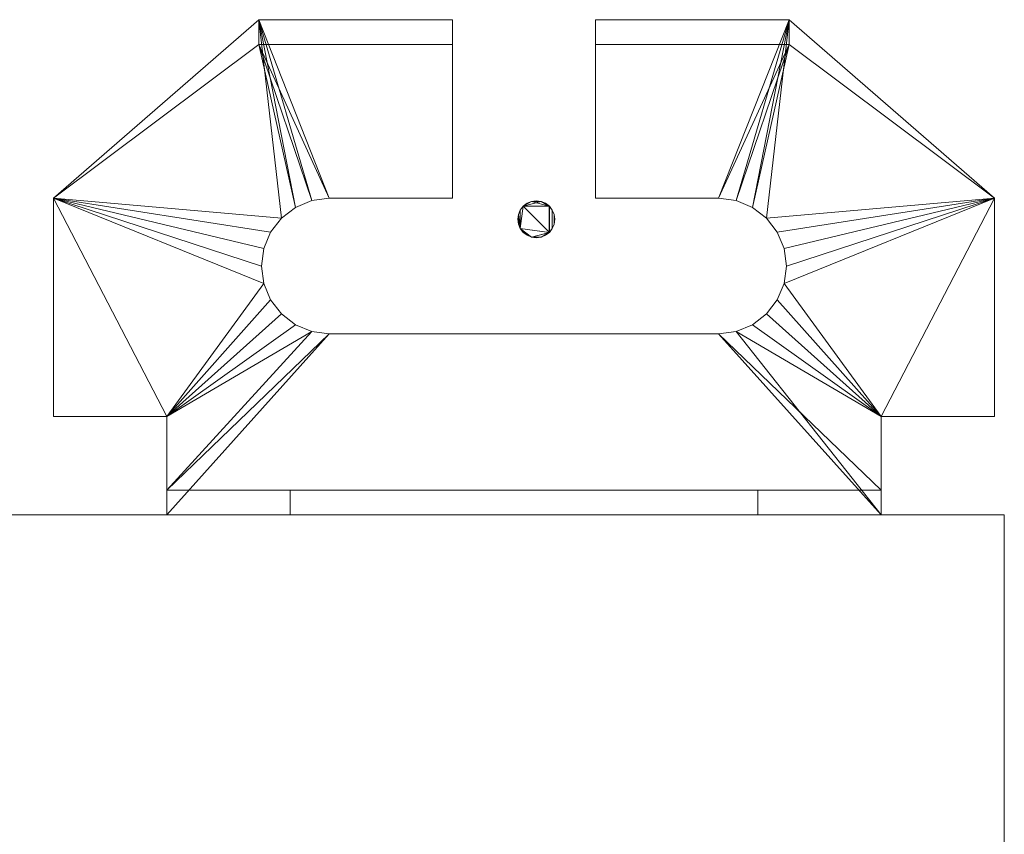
# Model space of a CAD drawing. Header units: millimetres. Extents: x -971 to 971, y -775 to 647.
# Tile 18 of 18: x 802 to 882, y 581 to 647. Entities that reach past the tile are written whole.
import ezdxf

# ---------------------------------------------------------------- set-up
doc = ezdxf.new("R2010")
doc.units = ezdxf.units.MM

# ---------------------------------------------------------------- blocks, each defined once
blk = doc.blocks.new('RSen_57_ME_FB_ventilation - heat reclaim_ humidification and air processing_daikin - vkm80gbmv1 - heat reclaim ventilation_ humidification and air processing_daikin_lxwxh 1942x1214x387 mm-2918250-3D view')
at = {"lineweight": 18}
mesh = blk.add_polyface(dxfattribs=at)
corners = [(-845.501, -631, 0.015), (-845.45, -630.612, 0.015), (-845.3, -630.25, 0.015), (-845.061, -629.939, 0.015), (-844.751, -629.701, 0.015), (-844.389, -629.551, 0.015), (-844.001, -629.5, 0.015), (-843.613, -629.551, 0.015), (-843.251, -629.701, 0.015), (-842.94, -629.939, 0.015), (-842.702, -630.25, 0.015), (-842.552, -630.612, 0.015), (-842.501, -631, 0.015), (-842.552, -631.388, 0.015), (-842.702, -631.75, 0.015), (-842.94, -632.061, 0.015), (-843.251, -632.299, 0.015), (-843.613, -632.449, 0.015), (-844.001, -632.5, 0.015), (-844.389, -632.449, 0.015), (-844.751, -632.299, 0.015), (-845.061, -632.061, 0.015), (-845.3, -631.75, 0.015), (-845.45, -631.388, 0.015), (842.499, -631, -0.015), (842.55, -630.612, -0.015), (842.7, -630.25, -0.015), (842.938, -629.939, -0.015), (843.249, -629.701, -0.015), (843.611, -629.551, -0.015), (843.999, -629.5, -0.015), (844.387, -629.551, -0.015), (844.749, -629.701, -0.015), (845.06, -629.939, -0.015), (845.298, -630.25, -0.015), (845.448, -630.612, -0.015), (845.499, -631, -0.015), (845.448, -631.388, -0.015), (845.298, -631.75, -0.015), (845.06, -632.061, -0.015), (844.749, -632.299, -0.015), (844.387, -632.449, -0.015), (843.999, -632.5, -0.015), (843.611, -632.449, -0.015), (843.249, -632.299, -0.015), (842.938, -632.061, -0.015), (842.7, -631.75, -0.015), (842.55, -631.388, -0.015)]
mesh.append_faces([[corners[k] for k in face] for face in [(11, 9, 10), (5, 3, 4), (3, 1, 2), (17, 15, 16), (19, 17, 18), (23, 21, 22), (21, 19, 20), (28, 26, 27), (41, 39, 40), (25, 47, 24), (45, 43, 44)]], dxfattribs={"vtx0": -1})
mesh.append_faces([[corners[k] for k in face] for face in [(29, 26, 28)]], dxfattribs={"vtx0": -1, "vtx1": -1})
mesh.append_faces([[corners[k] for k in face] for face in [(7, 9, 11), (1, 3, 5), (13, 15, 17), (19, 21, 23), (19, 23, 7), (11, 13, 17), (29, 31, 33), (33, 26, 29), (39, 41, 43), (39, 43, 45)]], dxfattribs={"vtx0": -1, "vtx1": -1, "vtx2": -1})
mesh.append_faces([[corners[k] for k in face] for face in [(5, 7, 23, 1), (19, 7, 11, 17), (45, 26, 33, 39)]], dxfattribs={"vtx0": -1, "vtx1": -1, "vtx2": -1, "vtx3": -1})
mesh.append_faces([[corners[k] for k in face] for face in [(39, 33, 34, 38), (26, 45, 46)]], dxfattribs={"vtx0": -1, "vtx2": -1})
mesh.append_faces([[corners[k] for k in face] for face in [(0, 1, 23), (36, 37, 35), (42, 43, 41)]], dxfattribs={"vtx1": -1})
mesh.append_faces([[corners[k] for k in face] for face in [(34, 35, 37, 38), (25, 26, 46, 47)]], dxfattribs={"vtx1": -1, "vtx3": -1})
mesh.append_faces([[corners[k] for k in face] for face in [(7, 8, 9), (5, 6, 7), (11, 12, 13), (13, 14, 15), (31, 32, 33), (29, 30, 31)]], dxfattribs={"vtx2": -1})
mesh = blk.add_polyface(dxfattribs=at)
corners = [(-845.497, -631, 230.015), (-845.446, -631.388, 230.015), (-845.296, -631.75, 230.015), (-845.058, -632.061, 230.015), (-844.747, -632.299, 230.015), (-844.385, -632.449, 230.015), (-843.997, -632.5, 230.015), (-843.609, -632.449, 230.015), (-843.247, -632.299, 230.015), (-842.936, -632.061, 230.015), (-842.698, -631.75, 230.015), (-842.548, -631.388, 230.015), (-842.497, -631, 230.015), (-842.548, -630.612, 230.015), (-842.698, -630.25, 230.015), (-842.936, -629.939, 230.015), (-843.247, -629.701, 230.015), (-843.609, -629.551, 230.015), (-843.997, -629.5, 230.015), (-844.385, -629.551, 230.015), (-844.747, -629.701, 230.015), (-845.058, -629.939, 230.015), (-845.296, -630.25, 230.015), (-845.446, -630.612, 230.015), (842.503, -631, 229.985), (842.554, -631.388, 229.985), (842.704, -631.75, 229.985), (842.943, -632.061, 229.985), (843.253, -632.299, 229.985), (843.615, -632.449, 229.985), (844.003, -632.5, 229.985), (844.391, -632.449, 229.985), (844.753, -632.299, 229.985), (845.064, -632.061, 229.985), (845.302, -631.75, 229.985), (845.452, -631.388, 229.985), (845.503, -631, 229.985), (845.452, -630.612, 229.985), (845.302, -630.25, 229.985), (845.064, -629.939, 229.985), (844.753, -629.701, 229.985), (844.391, -629.551, 229.985), (844.003, -629.5, 229.985), (843.615, -629.551, 229.985), (843.253, -629.701, 229.985), (842.943, -629.939, 229.985), (842.704, -630.25, 229.985), (842.554, -630.612, 229.985)]
mesh.append_faces([[corners[k] for k in face] for face in [(11, 9, 10), (5, 3, 4), (3, 1, 2), (17, 15, 16), (19, 17, 18), (23, 21, 22), (21, 19, 20), (29, 27, 28), (41, 39, 40), (46, 44, 45)]], dxfattribs={"vtx0": -1})
mesh.append_faces([[corners[k] for k in face] for face in [(44, 46, 43)]], dxfattribs={"vtx0": -1, "vtx1": -1})
mesh.append_faces([[corners[k] for k in face] for face in [(7, 9, 11), (5, 7, 23), (1, 3, 5), (5, 23, 1), (13, 15, 17), (19, 11, 17), (19, 21, 23), (11, 13, 17), (27, 31, 33), (39, 27, 33), (29, 31, 27), (46, 27, 39), (43, 39, 41), (39, 43, 46)]], dxfattribs={"vtx0": -1, "vtx1": -1, "vtx2": -1})
mesh.append_faces([[corners[k] for k in face] for face in [(7, 11, 19, 23)]], dxfattribs={"vtx0": -1, "vtx1": -1, "vtx2": -1, "vtx3": -1})
mesh.append_faces([[corners[k] for k in face] for face in [(0, 1, 23), (36, 37, 35), (42, 43, 41)]], dxfattribs={"vtx1": -1})
mesh.append_faces([[corners[k] for k in face] for face in [(26, 27, 46, 25)]], dxfattribs={"vtx1": -1, "vtx2": -1})
mesh.append_faces([[corners[k] for k in face] for face in [(34, 35, 37, 38), (33, 34, 38, 39)]], dxfattribs={"vtx1": -1, "vtx3": -1})
mesh.append_faces([[corners[k] for k in face] for face in [(7, 8, 9), (5, 6, 7), (11, 12, 13), (13, 14, 15), (31, 32, 33), (29, 30, 31), (47, 24, 25, 46)]], dxfattribs={"vtx2": -1})
mesh = blk.add_polyface(dxfattribs=at)
corners = [(845.499, -631, -0.015), (845.448, -630.612, -0.015), (845.298, -630.25, -0.015), (845.06, -629.939, -0.015), (844.749, -629.701, -0.015), (844.387, -629.551, -0.015), (843.999, -629.5, -0.015), (843.611, -629.551, -0.015), (843.249, -629.701, -0.015), (842.938, -629.939, -0.015), (842.7, -630.25, -0.015), (842.55, -630.612, -0.015), (842.499, -631, -0.015), (842.503, -631, 229.985), (842.554, -630.612, 229.985), (842.704, -630.25, 229.985), (842.943, -629.939, 229.985), (843.253, -629.701, 229.985), (843.615, -629.551, 229.985), (844.003, -629.5, 229.985), (844.391, -629.551, 229.985), (844.753, -629.701, 229.985), (845.064, -629.939, 229.985), (845.302, -630.25, 229.985), (845.452, -630.612, 229.985), (845.503, -631, 229.985)]
mesh.append_faces([[corners[k] for k in face] for face in [(22, 3, 21)]], dxfattribs={"vtx0": -1, "vtx1": -1})
mesh.append_faces([[corners[k] for k in face] for face in [(8, 16, 17), (15, 9, 10), (16, 8, 9), (21, 3, 4), (22, 2, 3)]], dxfattribs={"vtx0": -1, "vtx2": -1})
mesh.append_faces([[corners[k] for k in face] for face in [(13, 14, 11, 12)]], dxfattribs={"vtx1": -1})
mesh.append_faces([[corners[k] for k in face] for face in [(15, 16, 9), (22, 23, 2)]], dxfattribs={"vtx1": -1, "vtx2": -1})
mesh.append_faces([[corners[k] for k in face] for face in [(14, 15, 10, 11), (17, 18, 7, 8), (6, 7, 18, 19), (20, 21, 4, 5), (23, 24, 1, 2), (19, 20, 5, 6)]], dxfattribs={"vtx1": -1, "vtx3": -1})
mesh.append_faces([[corners[k] for k in face] for face in [(24, 25, 0, 1)]], dxfattribs={"vtx3": -1})
mesh = blk.add_polyface(dxfattribs=at)
corners = [(842.499, -631, -0.015), (842.55, -631.388, -0.015), (842.7, -631.75, -0.015), (842.938, -632.061, -0.015), (843.249, -632.299, -0.015), (843.611, -632.449, -0.015), (843.999, -632.5, -0.015), (844.387, -632.449, -0.015), (844.749, -632.299, -0.015), (845.06, -632.061, -0.015), (845.298, -631.75, -0.015), (845.448, -631.388, -0.015), (845.499, -631, -0.015), (845.503, -631, 229.985), (845.452, -631.388, 229.985), (845.302, -631.75, 229.985), (845.064, -632.061, 229.985), (844.753, -632.299, 229.985), (844.391, -632.449, 229.985), (844.003, -632.5, 229.985), (843.615, -632.449, 229.985), (843.253, -632.299, 229.985), (842.943, -632.061, 229.985), (842.704, -631.75, 229.985), (842.554, -631.388, 229.985), (842.503, -631, 229.985)]
mesh.append_faces([[corners[k] for k in face] for face in [(9, 17, 8), (10, 16, 9)]], dxfattribs={"vtx0": -1, "vtx1": -1})
mesh.append_faces([[corners[k] for k in face] for face in [(8, 17, 18, 7), (3, 21, 22), (21, 3, 4), (22, 2, 3)]], dxfattribs={"vtx0": -1, "vtx2": -1})
mesh.append_faces([[corners[k] for k in face] for face in [(13, 14, 11, 12)]], dxfattribs={"vtx1": -1})
mesh.append_faces([[corners[k] for k in face] for face in [(16, 17, 9), (15, 16, 10), (22, 23, 2)]], dxfattribs={"vtx1": -1, "vtx2": -1})
mesh.append_faces([[corners[k] for k in face] for face in [(14, 15, 10, 11), (6, 7, 18, 19), (20, 21, 4, 5), (23, 24, 1, 2), (19, 20, 5, 6)]], dxfattribs={"vtx1": -1, "vtx3": -1})
mesh.append_faces([[corners[k] for k in face] for face in [(24, 25, 0, 1)]], dxfattribs={"vtx3": -1})
blk = doc.blocks.new('RSen_57_ME_FB_SOg - vkm80gbmv1 - SH_daikin_tbq - standard-2917928-3D view')
at = {"lineweight": 18}
mesh = blk.add_polyface(dxfattribs=at)
corners = [(-827.191, 621.707, 159), (-825.767, 621.895, 159), (-824.441, 622.444, 159), (-823.302, 623.318, 159), (-822.428, 624.457, 159), (-821.878, 625.784, 159), (-821.691, 627.207, 159), (-821.878, 628.631, 159), (-822.428, 629.957, 159), (-823.302, 631.096, 159), (-824.441, 631.971, 159), (-825.767, 632.52, 159), (-827.191, 632.707, 159), (-837.191, 632.707, 159), (-837.191, 647.207, 159), (-821.478, 647.207, 159), (-804.797, 632.707, 159), (-804.797, 615, 159), (-814.004, 615, 159), (-814.004, 607, 159), (-871.996, 607, 159), (-871.996, 615, 159), (-881.203, 615, 159), (-881.203, 632.707, 159), (-864.522, 647.207, 159), (-848.809, 647.207, 159), (-848.809, 632.707, 159), (-858.809, 632.707, 159), (-860.233, 632.52, 159), (-861.559, 631.971, 159), (-862.698, 631.096, 159), (-863.572, 629.957, 159), (-864.122, 628.631, 159), (-864.309, 627.207, 159), (-864.122, 625.784, 159), (-863.572, 624.457, 159), (-862.698, 623.318, 159), (-861.559, 622.444, 159), (-860.233, 621.895, 159), (-858.809, 621.707, 159)]
mesh.append_faces([[corners[k] for k in face] for face in [(11, 15, 10), (18, 5, 16, 17), (37, 21, 36)]], dxfattribs={"vtx0": -1, "vtx1": -1})
mesh.append_faces([[corners[k] for k in face] for face in [(9, 15, 16, 8), (16, 7, 8), (15, 11, 12), (1, 18, 19, 0), (18, 3, 4), (18, 1, 2), (18, 2, 3), (24, 27, 28), (23, 31, 32), (21, 35, 36), (21, 37, 38, 20), (20, 38, 39)]], dxfattribs={"vtx0": -1, "vtx2": -1})
mesh.append_faces([[corners[k] for k in face] for face in [(23, 33, 34, 21)]], dxfattribs={"vtx0": -1, "vtx2": -1, "vtx3": -1})
mesh.append_faces([[corners[k] for k in face] for face in [(9, 10, 15), (6, 7, 16), (4, 5, 18), (5, 6, 16), (28, 29, 24), (32, 33, 23), (29, 30, 24), (34, 35, 21)]], dxfattribs={"vtx1": -1, "vtx2": -1})
mesh.append_faces([[corners[k] for k in face] for face in [(39, 0, 19, 20), (23, 24, 30, 31)]], dxfattribs={"vtx1": -1, "vtx3": -1})
mesh.append_faces([[corners[k] for k in face] for face in [(25, 26, 27, 24), (21, 22, 23)]], dxfattribs={"vtx2": -1})
mesh.append_faces([[corners[k] for k in face] for face in [(12, 13, 14, 15)]], dxfattribs={"vtx3": -1})
mesh = blk.add_polyface(dxfattribs=at)
corners = [(-827.191, 621.707, 161), (-858.809, 621.707, 161), (-860.233, 621.895, 161), (-861.559, 622.444, 161), (-862.698, 623.318, 161), (-863.572, 624.457, 161), (-864.122, 625.784, 161), (-864.309, 627.207, 161), (-864.122, 628.631, 161), (-863.572, 629.957, 161), (-862.698, 631.096, 161), (-861.559, 631.971, 161), (-860.233, 632.52, 161), (-858.809, 632.707, 161), (-848.809, 632.707, 161), (-848.809, 645.207, 161), (-864.522, 645.207, 161), (-864.522, 647.207, 161), (-881.203, 632.707, 161), (-881.203, 615, 161), (-871.996, 615, 161), (-871.996, 609, 161), (-814.004, 609, 161), (-814.004, 615, 161), (-804.797, 615, 161), (-804.797, 632.707, 161), (-821.478, 647.207, 161), (-821.478, 645.207, 161), (-837.191, 645.207, 161), (-837.191, 632.707, 161), (-827.191, 632.707, 161), (-825.767, 632.52, 161), (-824.441, 631.971, 161), (-823.302, 631.096, 161), (-822.428, 629.957, 161), (-821.878, 628.631, 161), (-821.691, 627.207, 161), (-821.878, 625.784, 161), (-822.428, 624.457, 161), (-823.302, 623.318, 161), (-824.441, 622.444, 161), (-825.767, 621.895, 161)]
mesh.append_faces([[corners[k] for k in face] for face in [(18, 16, 17), (25, 23, 24)]], dxfattribs={"vtx0": -1})
mesh.append_faces([[corners[k] for k in face] for face in [(12, 16, 11), (20, 6, 18, 19), (34, 25, 33), (35, 25, 34), (40, 23, 39), (36, 25, 35)]], dxfattribs={"vtx0": -1, "vtx1": -1})
mesh.append_faces([[corners[k] for k in face] for face in [(16, 12, 13), (2, 20, 21, 1), (18, 6, 7), (20, 4, 5), (20, 2, 3), (20, 3, 4), (27, 30, 31), (23, 38, 39), (23, 40, 41, 22), (22, 41, 0)]], dxfattribs={"vtx0": -1, "vtx2": -1})
mesh.append_faces([[corners[k] for k in face] for face in [(27, 32, 33, 25), (25, 36, 37, 23)]], dxfattribs={"vtx0": -1, "vtx2": -1, "vtx3": -1})
mesh.append_faces([[corners[k] for k in face] for face in [(9, 10, 18), (8, 9, 18), (5, 6, 20), (7, 8, 18), (31, 32, 27), (37, 38, 23)]], dxfattribs={"vtx1": -1, "vtx2": -1})
mesh.append_faces([[corners[k] for k in face] for face in [(10, 11, 16, 18)]], dxfattribs={"vtx1": -1, "vtx2": -1, "vtx3": -1})
mesh.append_faces([[corners[k] for k in face] for face in [(0, 1, 21, 22)]], dxfattribs={"vtx1": -1, "vtx3": -1})
mesh.append_faces([[corners[k] for k in face] for face in [(28, 29, 30, 27), (25, 26, 27)]], dxfattribs={"vtx2": -1})
mesh.append_faces([[corners[k] for k in face] for face in [(13, 14, 15, 16)]], dxfattribs={"vtx3": -1})
mesh = blk.add_polyface(dxfattribs=at)
corners = [(-881.203, 632.707, 161), (-864.522, 647.207, 161), (-864.522, 647.207, 159), (-881.203, 632.707, 159)]
mesh.append_faces([[corners[k] for k in face] for face in [(0, 1, 2, 3)]])
mesh = blk.add_polyface(dxfattribs=at)
corners = [(-837.191, 645.207, 171), (-821.478, 645.207, 171), (-821.478, 647.207, 171), (-837.191, 647.207, 171), (-864.522, 645.207, 171), (-848.809, 645.207, 171), (-848.809, 647.207, 171), (-864.522, 647.207, 171)]
mesh.append_faces([[corners[k] for k in face] for face in [(0, 1, 2, 3), (5, 6, 7, 4)]])
mesh = blk.add_polyface(dxfattribs=at)
corners = [(-848.809, 647.207, 171), (-848.809, 647.207, 159), (-864.522, 647.207, 159), (-864.522, 647.207, 161), (-864.522, 647.207, 171)]
mesh.append_faces([[corners[k] for k in face] for face in [(4, 0, 3)]], dxfattribs={"vtx1": -1})
mesh.append_faces([[corners[k] for k in face] for face in [(1, 2, 3, 0)]], dxfattribs={"vtx2": -1})
mesh = blk.add_polyface(dxfattribs=at)
corners = [(-864.522, 647.207, 161), (-864.522, 645.207, 161), (-864.522, 645.207, 171), (-864.522, 647.207, 171)]
mesh.append_faces([[corners[k] for k in face] for face in [(0, 1, 2, 3)]])
mesh = blk.add_polyface(dxfattribs=at)
corners = [(-848.809, 645.207, 171), (-848.809, 645.207, 161), (-848.809, 632.707, 161), (-848.809, 632.707, 159), (-848.809, 647.207, 159), (-848.809, 647.207, 171)]
mesh.append_faces([[corners[k] for k in face] for face in [(3, 4, 1, 2)]], dxfattribs={"vtx1": -1})
mesh.append_faces([[corners[k] for k in face] for face in [(5, 0, 1, 4)]], dxfattribs={"vtx2": -1})
mesh = blk.add_polyface(dxfattribs=at)
corners = [(-821.478, 647.207, 171), (-821.478, 647.207, 161), (-821.478, 647.207, 159), (-837.191, 647.207, 159), (-837.191, 647.207, 171)]
mesh.append_faces([[corners[k] for k in face] for face in [(4, 0, 1)]], dxfattribs={"vtx2": -1})
mesh.append_faces([[corners[k] for k in face] for face in [(1, 2, 3, 4)]], dxfattribs={"vtx3": -1})
mesh = blk.add_polyface(dxfattribs=at)
corners = [(-837.191, 647.207, 171), (-837.191, 647.207, 159), (-837.191, 632.707, 159), (-837.191, 632.707, 161), (-837.191, 645.207, 161), (-837.191, 645.207, 171)]
mesh.append_faces([[corners[k] for k in face] for face in [(2, 3, 4, 1)]], dxfattribs={"vtx2": -1})
mesh.append_faces([[corners[k] for k in face] for face in [(4, 5, 0, 1)]], dxfattribs={"vtx3": -1})
mesh = blk.add_polyface(dxfattribs=at)
corners = [(-821.478, 645.207, 161), (-821.478, 647.207, 161), (-821.478, 647.207, 171), (-821.478, 645.207, 171)]
mesh.append_faces([[corners[k] for k in face] for face in [(0, 1, 2, 3)]])
mesh = blk.add_polyface(dxfattribs=at)
corners = [(-821.478, 647.207, 161), (-804.797, 632.707, 161), (-804.797, 632.707, 159), (-821.478, 647.207, 159)]
mesh.append_faces([[corners[k] for k in face] for face in [(0, 1, 2, 3)]])
mesh = blk.add_polyface(dxfattribs=at)
corners = [(-864.522, 645.207, 161), (-848.809, 645.207, 161), (-848.809, 645.207, 171), (-864.522, 645.207, 171)]
mesh.append_faces([[corners[k] for k in face] for face in [(0, 1, 2, 3)]])
mesh = blk.add_polyface(dxfattribs=at)
corners = [(-837.191, 645.207, 161), (-821.478, 645.207, 161), (-821.478, 645.207, 171), (-837.191, 645.207, 171)]
mesh.append_faces([[corners[k] for k in face] for face in [(0, 1, 2, 3)]])
mesh = blk.add_polyface(dxfattribs=at)
corners = [(-881.203, 615, 161), (-881.203, 632.707, 161), (-881.203, 632.707, 159), (-881.203, 615, 159)]
mesh.append_faces([[corners[k] for k in face] for face in [(0, 1, 2, 3)]])
mesh = blk.add_polyface(dxfattribs=at)
corners = [(-858.809, 632.707, 159), (-858.809, 632.707, 161), (-860.233, 632.52, 161), (-861.559, 631.971, 161), (-862.698, 631.096, 161), (-863.572, 629.957, 161), (-864.122, 628.631, 161), (-864.309, 627.207, 161), (-864.122, 625.784, 161), (-863.572, 624.457, 161), (-862.698, 623.318, 161), (-861.559, 622.444, 161), (-860.233, 621.895, 161), (-858.809, 621.707, 161), (-858.809, 621.707, 159), (-860.233, 621.895, 159), (-861.559, 622.444, 159), (-862.698, 623.318, 159), (-863.572, 624.457, 159), (-864.122, 625.784, 159), (-864.309, 627.207, 159), (-864.122, 628.631, 159), (-863.572, 629.957, 159), (-862.698, 631.096, 159), (-861.559, 631.971, 159), (-860.233, 632.52, 159)]
mesh.append_faces([[corners[k] for k in face] for face in [(2, 25, 0, 1)]], dxfattribs={"vtx0": -1})
mesh.append_faces([[corners[k] for k in face] for face in [(12, 15, 16, 11), (10, 17, 18, 9), (11, 16, 17, 10), (9, 18, 19, 8), (20, 7, 8, 19), (6, 21, 22, 5), (5, 22, 23, 4), (3, 24, 25, 2), (4, 23, 24, 3), (21, 6, 7, 20)]], dxfattribs={"vtx0": -1, "vtx2": -1})
mesh.append_faces([[corners[k] for k in face] for face in [(13, 14, 15, 12)]], dxfattribs={"vtx2": -1})
mesh = blk.add_polyface(dxfattribs=at)
corners = [(-848.809, 632.707, 161), (-858.809, 632.707, 161), (-858.809, 632.707, 159), (-848.809, 632.707, 159)]
mesh.append_faces([[corners[k] for k in face] for face in [(0, 1, 2, 3)]])
mesh = blk.add_polyface(dxfattribs=at)
corners = [(-827.191, 632.707, 161), (-837.191, 632.707, 161), (-837.191, 632.707, 159), (-827.191, 632.707, 159)]
mesh.append_faces([[corners[k] for k in face] for face in [(0, 1, 2, 3)]])
mesh = blk.add_polyface(dxfattribs=at)
corners = [(-827.191, 621.707, 159), (-827.191, 621.707, 161), (-825.767, 621.895, 161), (-824.441, 622.444, 161), (-823.302, 623.318, 161), (-822.428, 624.457, 161), (-821.878, 625.784, 161), (-821.691, 627.207, 161), (-821.878, 628.631, 161), (-822.428, 629.957, 161), (-823.302, 631.096, 161), (-824.441, 631.971, 161), (-825.767, 632.52, 161), (-827.191, 632.707, 161), (-827.191, 632.707, 159), (-825.767, 632.52, 159), (-824.441, 631.971, 159), (-823.302, 631.096, 159), (-822.428, 629.957, 159), (-821.878, 628.631, 159), (-821.691, 627.207, 159), (-821.878, 625.784, 159), (-822.428, 624.457, 159), (-823.302, 623.318, 159), (-824.441, 622.444, 159), (-825.767, 621.895, 159)]
mesh.append_faces([[corners[k] for k in face] for face in [(2, 25, 0, 1)]], dxfattribs={"vtx0": -1})
mesh.append_faces([[corners[k] for k in face] for face in [(12, 15, 16, 11), (10, 17, 18, 9), (11, 16, 17, 10), (9, 18, 19, 8), (20, 7, 8, 19), (6, 21, 22, 5), (5, 22, 23, 4), (3, 24, 25, 2), (4, 23, 24, 3), (21, 6, 7, 20)]], dxfattribs={"vtx0": -1, "vtx2": -1})
mesh.append_faces([[corners[k] for k in face] for face in [(13, 14, 15, 12)]], dxfattribs={"vtx2": -1})
mesh = blk.add_polyface(dxfattribs=at)
corners = [(-804.797, 632.707, 161), (-804.797, 615, 161), (-804.797, 615, 159), (-804.797, 632.707, 159)]
mesh.append_faces([[corners[k] for k in face] for face in [(0, 1, 2, 3)]])
mesh = blk.add_polyface(dxfattribs=at)
corners = [(-858.809, 621.707, 161), (-827.191, 621.707, 161), (-827.191, 621.707, 159), (-858.809, 621.707, 159)]
mesh.append_faces([[corners[k] for k in face] for face in [(0, 1, 2, 3)]])
mesh = blk.add_polyface(dxfattribs=at)
corners = [(-871.996, 615, 161), (-881.203, 615, 161), (-881.203, 615, 159), (-871.996, 615, 159)]
mesh.append_faces([[corners[k] for k in face] for face in [(0, 1, 2, 3)]])
mesh = blk.add_polyface(dxfattribs=at)
corners = [(-871.996, 607, 159), (-871.996, 607, 194.082), (-871.996, 609, 194.082), (-871.996, 609, 161), (-871.996, 615, 161), (-871.996, 615, 159)]
mesh.append_faces([[corners[k] for k in face] for face in [(5, 0, 3, 4)]], dxfattribs={"vtx1": -1})
mesh.append_faces([[corners[k] for k in face] for face in [(1, 2, 3, 0)]], dxfattribs={"vtx2": -1})
mesh = blk.add_polyface(dxfattribs=at)
corners = [(-814.004, 615, 159), (-814.004, 615, 161), (-814.004, 609, 161), (-814.004, 609, 194.082), (-814.004, 607, 194.082), (-814.004, 607, 159)]
mesh.append_faces([[corners[k] for k in face] for face in [(0, 1, 2, 5)]], dxfattribs={"vtx2": -1})
mesh.append_faces([[corners[k] for k in face] for face in [(2, 3, 4, 5)]], dxfattribs={"vtx3": -1})
mesh = blk.add_polyface(dxfattribs=at)
corners = [(-804.797, 615, 161), (-814.004, 615, 161), (-814.004, 615, 159), (-804.797, 615, 159)]
mesh.append_faces([[corners[k] for k in face] for face in [(0, 1, 2, 3)]])
mesh = blk.add_polyface(dxfattribs=at)
corners = [(-814.004, 609, 161), (-871.996, 609, 161), (-871.996, 609, 194.082), (-861.996, 609, 206), (-824.004, 609, 206), (-814.004, 609, 194.082)]
mesh.append_faces([[corners[k] for k in face] for face in [(5, 2, 3, 4)]], dxfattribs={"vtx0": -1})
mesh.append_faces([[corners[k] for k in face] for face in [(0, 1, 2, 5)]], dxfattribs={"vtx2": -1})
mesh = blk.add_polyface(dxfattribs=at)
corners = [(-871.996, 607, 194.082), (-861.996, 607, 206), (-861.996, 609, 206), (-871.996, 609, 194.082)]
mesh.append_faces([[corners[k] for k in face] for face in [(0, 1, 2, 3)]])
mesh = blk.add_polyface(dxfattribs=at)
corners = [(-861.996, 607, 206), (-824.004, 607, 206), (-824.004, 609, 206), (-861.996, 609, 206)]
mesh.append_faces([[corners[k] for k in face] for face in [(0, 1, 2, 3)]])
mesh = blk.add_polyface(dxfattribs=at)
corners = [(-824.004, 607, 206), (-814.004, 607, 194.082), (-814.004, 609, 194.082), (-824.004, 609, 206)]
mesh.append_faces([[corners[k] for k in face] for face in [(0, 1, 2, 3)]])
mesh = blk.add_polyface(dxfattribs=at)
corners = [(-882, 607, 387), (-882, -607, 387), (882, -607, 387), (882, 607, 387)]
mesh.append_faces([[corners[k] for k in face] for face in [(0, 1, 2, 3)]])
mesh = blk.add_polyface(dxfattribs=at)
corners = [(882, -607), (-882, -607), (-882, 607), (882, 607)]
mesh.append_faces([[corners[k] for k in face] for face in [(0, 1, 2, 3)]])
mesh = blk.add_polyface(dxfattribs=at)
corners = [(882, 607, 387), (882, 607), (-882, 607), (-882, 607, 387)]
mesh.append_faces([[corners[k] for k in face] for face in [(0, 1, 2, 3)]])
mesh = blk.add_polyface(dxfattribs=at)
corners = [(-882, 607, 387), (-882, 607), (-882, -607), (-882, -607, 387)]
mesh.append_faces([[corners[k] for k in face] for face in [(0, 1, 2, 3)]])
mesh = blk.add_polyface(dxfattribs=at)
corners = [(-814.004, 607, 159), (-814.004, 607, 194.082), (-824.004, 607, 206), (-861.996, 607, 206), (-871.996, 607, 194.082), (-871.996, 607, 159)]
mesh.append_faces([[corners[k] for k in face] for face in [(0, 1, 4, 5)]], dxfattribs={"vtx1": -1})
mesh.append_faces([[corners[k] for k in face] for face in [(1, 2, 3, 4)]], dxfattribs={"vtx3": -1})

msp = doc.modelspace()

# ---------------------------------------------------------------- block references
at = {"lineweight": 18, "extrusion": (1.74533e-05, 0, -1)}
msp.add_blockref('RSen_57_ME_FB_SOg - vkm80gbmv1 - SH_daikin_tbq - standard-2917928-3D view', (0.001, 0, 50), dxfattribs=at)
at = {"lineweight": 18, "extrusion": (0, 0, -1), "rotation": 180}
msp.add_blockref('RSen_57_ME_FB_ventilation - heat reclaim_ humidification and air processing_daikin - vkm80gbmv1 - heat reclaim ventilation_ humidification and air processing_daikin_lxwxh 1942x1214x387 mm-2918250-3D view', (0, 0), dxfattribs=at)

doc.saveas('drawing.dxf')
